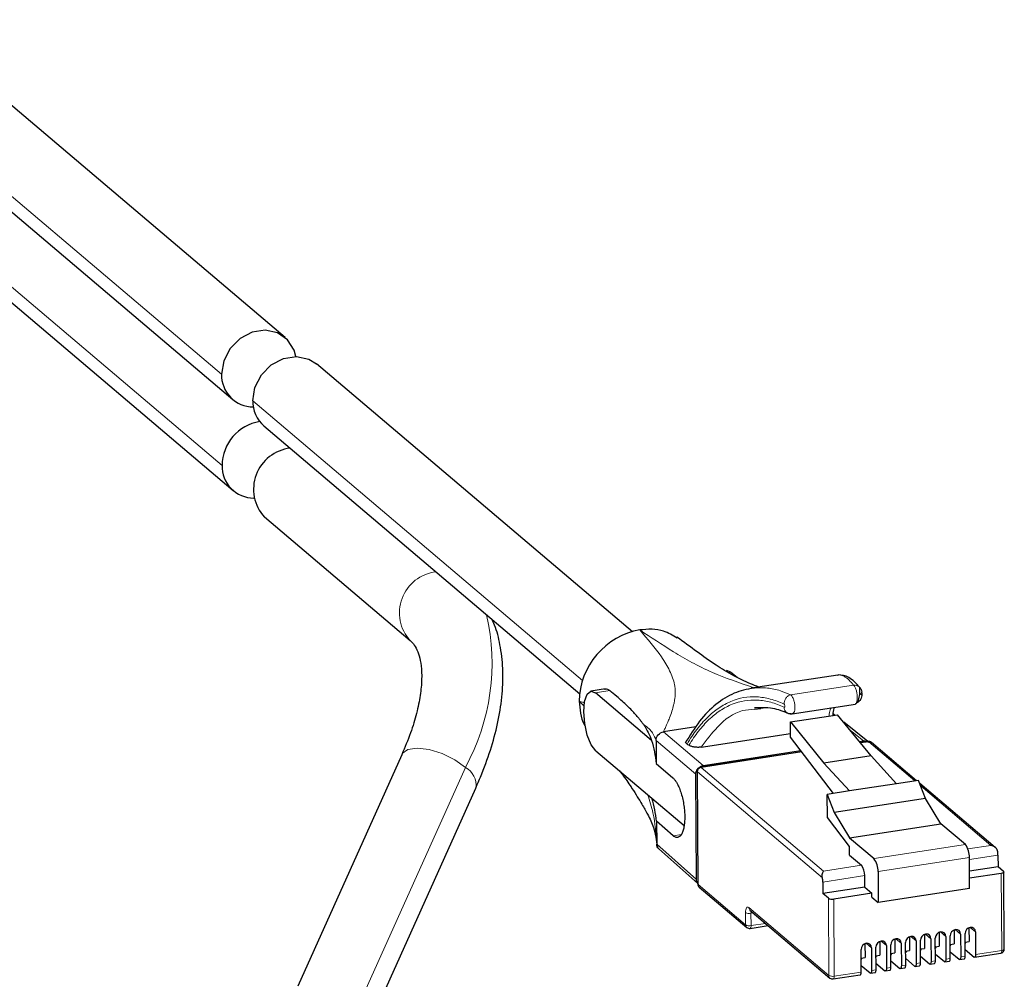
# Model space of a CAD drawing. Header units: millimetres. Extents: x 5 to 418, y 2 to 292.
# Tile 25 of 43: x 92 to 152, y 109 to 168. Entities that reach past the tile are written whole.
import ezdxf

# ---------------------------------------------------------------- set-up
doc = ezdxf.new("R2010")
doc.units = ezdxf.units.MM

msp = doc.modelspace()

# ---------------------------------------------------------------- linework, layer by layer
at = {"color": 7, "linetype": 'Continuous', "lineweight": 25}
for p, q in [((108.134, 148.142), (85.055, 167.699)), ((81.823, 163.884), (104.901, 144.327)), ((81.856, 158.276), (104.935, 138.719)), ((129.509, 130.029), (110.057, 146.512)), ((106.825, 142.698), (126.276, 126.214)), ((115.834, 129.483), (106.853, 137.094)), ((135.581, 127.554), (135.303, 127.656)), ((135.581, 127.554), (135.957, 127.235)), ((142.151, 127.372), (136.827, 126.556)), ((142.151, 127.367), (142.189, 127.371)), ((127.852, 126.514), (126.956, 126.376)), ((130.685, 123.35), (127.234, 126.274)), ((139.345, 124.986), (143.251, 125.585)), ((137.023, 125.266), (137.423, 125.313)), ((137.029, 125.374), (137.372, 125.37)), ((139.243, 124.484), (142.15, 124.93)), ((141.983, 124.905), (141.887, 124.982)), ((144.206, 122.391), (142.15, 124.93)), ((139.243, 124.484), (141.299, 121.945)), ((139.248, 123.55), (139.243, 124.484)), ((144.002, 123.277), (142.523, 124.469)), ((133.424, 124.182), (131.427, 123.876)), ((133.753, 122.934), (139.247, 123.777)), ((130.968, 123.338), (130.977, 121.935)), ((141.899, 120.087), (139.248, 123.55)), ((143.489, 123.276), (143.736, 123.314)), ((144.024, 123.281), (143.545, 123.208)), ((147.004, 120.87), (144.227, 123.224)), ((115.307, 122.469), (108.907, 108.23)), ((127.256, 122.713), (130.706, 119.789)), ((139.934, 122.654), (133.708, 121.699)), ((133.874, 121.802), (139.881, 122.723)), ((130.977, 121.935), (132.005, 121.041)), ((144.206, 122.391), (141.299, 121.945)), ((141.299, 121.945), (142.869, 120.236)), ((145.776, 120.682), (144.206, 122.391)), ((133.455, 114.791), (133.416, 121.264)), ((133.492, 121.447), (133.534, 114.514)), ((145.776, 120.682), (142.869, 120.236)), ((147.136, 120.89), (145.776, 120.682)), ((147.554, 119.783), (147.136, 120.89)), ((151.853, 116.761), (147.209, 120.696)), ((113.467, 106.181), (119.867, 120.419)), ((142.869, 120.236), (141.509, 120.028)), ((130.706, 119.789), (132.693, 118.105)), ((141.517, 118.601), (141.509, 120.028)), ((141.509, 120.028), (141.927, 118.92)), ((147.554, 119.783), (141.927, 118.92)), ((148.5, 118.222), (147.554, 119.783)), ((141.927, 118.92), (142.873, 117.36)), ((130.998, 118.374), (131.006, 116.971)), ((132.027, 117.48), (130.998, 118.374)), ((142.876, 116.825), (141.517, 118.601)), ((142.873, 117.36), (148.5, 118.222)), ((150.014, 116.939), (148.5, 118.222)), ((142.873, 117.36), (144.388, 116.076)), ((131.135, 116.669), (133.534, 114.533)), ((142.88, 116.291), (142.876, 116.825)), ((142.88, 116.291), (143.615, 115.668)), ((150.274, 114.239), (150.262, 116.138)), ((152.019, 116.285), (152.024, 115.573)), ((144.635, 115.276), (144.647, 113.376)), ((152.024, 115.573), (150.267, 115.304)), ((152.363, 115.286), (152.024, 115.573)), ((152.411, 110.503), (152.382, 115.251)), ((141.234, 114.632), (141.239, 113.92)), ((143.818, 114.315), (143.813, 115.027)), ((152.226, 115.167), (150.27, 114.867)), ((133.624, 114.322), (136.556, 111.837)), ((143.818, 114.315), (141.239, 113.92)), ((143.818, 114.315), (144.255, 113.945)), ((150.274, 114.239), (144.647, 113.376)), ((141.578, 113.632), (141.239, 113.92)), ((144.255, 113.945), (141.91, 113.586)), ((144.256, 113.708), (144.255, 113.945)), ((144.256, 113.708), (144.647, 113.376)), ((136.744, 112.906), (141.677, 108.726)), ((136.758, 111.78), (137.871, 111.951)), ((149.319, 111.681), (149.324, 110.831)), ((150.233, 111.821), (150.238, 110.971)), ((150.635, 111.565), (150.644, 110.172)), ((144.747, 110.98), (144.752, 110.13)), ((145.662, 111.12), (145.667, 110.27)), ((146.576, 111.26), (146.581, 110.41)), ((146.978, 111.005), (146.986, 109.611)), ((147.256, 109.652), (147.248, 111.046)), ((147.49, 111.4), (147.495, 110.551)), ((147.892, 111.145), (147.901, 109.751)), ((148.17, 109.792), (148.162, 111.186)), ((148.405, 111.54), (148.41, 110.691)), ((148.807, 111.285), (148.815, 109.891)), ((149.085, 109.933), (149.076, 111.326)), ((149.721, 111.425), (149.729, 110.031)), ((149.999, 110.073), (149.991, 111.466)), ((149.994, 110.934), (150.238, 110.971)), ((143.598, 109.092), (143.59, 110.485)), ((143.833, 110.839), (143.838, 109.99)), ((144.235, 110.584), (144.243, 109.19)), ((144.513, 109.232), (144.504, 110.625)), ((145.149, 110.724), (145.158, 109.331)), ((145.427, 109.372), (145.419, 110.766)), ((146.064, 110.864), (146.072, 109.471)), ((146.342, 109.512), (146.333, 110.906)), ((146.336, 110.373), (146.581, 110.41)), ((146.337, 110.281), (146.399, 110.382)), ((147.251, 110.513), (147.495, 110.551)), ((147.251, 110.421), (147.313, 110.523)), ((148.165, 110.653), (148.41, 110.691)), ((148.166, 110.561), (148.227, 110.663)), ((149.08, 110.793), (149.324, 110.831)), ((149.08, 110.701), (149.142, 110.803)), ((149.082, 110.344), (149.633, 109.877)), ((149.994, 110.842), (150.056, 110.943)), ((149.997, 110.484), (150.548, 110.017)), ((143.593, 109.952), (143.838, 109.99)), ((143.594, 109.86), (143.655, 109.962)), ((144.508, 110.093), (144.752, 110.13)), ((144.508, 110), (144.57, 110.102)), ((145.422, 110.233), (145.667, 110.27)), ((145.423, 110.141), (145.484, 110.242)), ((145.425, 109.783), (145.976, 109.316)), ((146.339, 109.923), (146.89, 109.456)), ((147.254, 110.063), (147.804, 109.596)), ((148.168, 110.204), (148.719, 109.737)), ((148.756, 109.723), (149.026, 109.764)), ((149.67, 109.863), (149.94, 109.905)), ((150.585, 110.003), (152.195, 110.25)), ((143.596, 109.503), (144.147, 109.036)), ((144.51, 109.643), (145.061, 109.176)), ((145.098, 109.162), (145.368, 109.204)), ((146.013, 109.302), (146.282, 109.344)), ((146.927, 109.443), (147.197, 109.484)), ((147.842, 109.583), (148.111, 109.624)), ((141.879, 108.669), (143.539, 108.923)), ((144.184, 109.022), (144.454, 109.063))]:
    msp.add_line(p, q, dxfattribs=at)
at = {"color": 7, "linetype": 'Continuous', "lineweight": 18}
for p, q in [((81.131, 165.438), (104.21, 145.881)), ((81.165, 159.83), (104.244, 140.272)), ((106.133, 144.251), (126.447, 127.036)), ((135.581, 127.554), (135.424, 127.53)), ((143.129, 126.745), (139.255, 126.152)), ((128.126, 126.411), (127.234, 126.274)), ((143.634, 126.125), (143.514, 126.261)), ((126.235, 125.771), (126.562, 125.67)), ((126.541, 125.461), (126.235, 125.771)), ((137.423, 125.313), (137.853, 125.364)), ((138.88, 125.129), (138.967, 125.104)), ((133.874, 121.802), (131.427, 123.876)), ((142.936, 123.959), (143.736, 123.314)), ((130.968, 123.338), (133.416, 121.264)), ((144.061, 123.267), (143.559, 123.19)), ((146.907, 120.855), (144.061, 123.267)), ((139.947, 122.637), (133.745, 121.686)), ((112.831, 107.451), (119.231, 121.689)), ((133.512, 121.412), (133.554, 114.48)), ((141.207, 114.892), (133.512, 121.412)), ((133.745, 121.686), (141.271, 115.308)), ((151.587, 116.89), (147.263, 120.554)), ((132.027, 117.48), (132.527, 117.557)), ((133.455, 114.791), (131.006, 116.971)), ((144.388, 116.076), (150.014, 116.939)), ((150.17, 116.673), (151.587, 116.89)), ((150.262, 116.138), (144.635, 115.276)), ((152.019, 116.285), (150.263, 116.016)), ((141.271, 115.308), (143.615, 115.668)), ((143.813, 115.027), (141.234, 114.632)), ((152.255, 110.419), (152.226, 115.167)), ((133.554, 114.48), (136.485, 111.995)), ((141.606, 108.884), (141.578, 113.632)), ((141.91, 113.586), (141.939, 108.837)), ((136.673, 113.064), (141.606, 108.884)), ((136.485, 111.995), (136.481, 112.755)), ((136.952, 112.73), (136.813, 112.708)), ((136.813, 112.708), (136.818, 111.948)), ((136.818, 111.948), (137.712, 112.086)), ((148.807, 111.285), (148.48, 111.562)), ((149.721, 111.425), (149.395, 111.702)), ((150.635, 111.565), (150.309, 111.842)), ((145.149, 110.724), (144.823, 111.001)), ((146.064, 110.864), (145.737, 111.141)), ((146.978, 111.005), (146.651, 111.281)), ((147.892, 111.145), (147.566, 111.421)), ((144.235, 110.584), (143.908, 110.861)), ((150.644, 110.172), (152.255, 110.419)), ((147.901, 109.751), (148.17, 109.792)), ((148.815, 109.891), (149.085, 109.933)), ((149.729, 110.031), (149.999, 110.073)), ((144.243, 109.19), (144.513, 109.232)), ((145.158, 109.331), (145.427, 109.372)), ((146.072, 109.471), (146.342, 109.512)), ((146.986, 109.611), (147.256, 109.652)), ((141.939, 108.837), (143.598, 109.092))]:
    msp.add_line(p, q, dxfattribs=at)
at = {"color": 7, "linetype": 'Continuous', "lineweight": 25, "flags": 128}
for points in [[(108.791, 146.968), (108.681, 147.366), (108.276, 148.008), (107.659, 148.435), (106.904, 148.597), (106.103, 148.474), (105.352, 148.081), (104.741, 147.466), (104.344, 146.701), (104.21, 145.881)], [(106.133, 144.251), (106.268, 145.072), (106.664, 145.836), (107.275, 146.452), (108.026, 146.845), (108.828, 146.968), (109.582, 146.805), (110.057, 146.512)], [(127.256, 122.713), (126.975, 123.086), (126.735, 123.673), (126.572, 124.386), (126.512, 125.114), (126.564, 125.748), (126.719, 126.192), (126.955, 126.376), (127.234, 126.274)], [(152.363, 115.286), (152.377, 115.269), (152.382, 115.251), (152.378, 115.234), (152.363, 115.217), (152.34, 115.201), (152.308, 115.187), (152.27, 115.176), (152.226, 115.167)], [(148.807, 111.285), (148.781, 111.406), (148.711, 111.501), (148.606, 111.556), (148.482, 111.562), (148.359, 111.518), (148.255, 111.431), (148.186, 111.315), (148.162, 111.186)], [(149.721, 111.425), (149.696, 111.546), (149.625, 111.642), (149.52, 111.696), (149.397, 111.702), (149.274, 111.658), (149.169, 111.572), (149.1, 111.455), (149.076, 111.326)], [(150.635, 111.565), (150.61, 111.686), (150.54, 111.782), (150.435, 111.836), (150.311, 111.842), (150.188, 111.799), (150.084, 111.712), (150.015, 111.595), (149.991, 111.466)], [(145.149, 110.724), (145.124, 110.845), (145.053, 110.941), (144.948, 110.995), (144.825, 111.001), (144.702, 110.958), (144.598, 110.871), (144.528, 110.754), (144.504, 110.625)], [(146.064, 110.864), (146.038, 110.986), (145.968, 111.081), (145.863, 111.136), (145.739, 111.141), (145.616, 111.098), (145.512, 111.011), (145.443, 110.894), (145.419, 110.766)], [(146.978, 111.005), (146.953, 111.126), (146.882, 111.221), (146.777, 111.276), (146.654, 111.282), (146.53, 111.238), (146.426, 111.151), (146.357, 111.034), (146.333, 110.906)], [(147.892, 111.145), (147.867, 111.266), (147.797, 111.361), (147.692, 111.416), (147.568, 111.422), (147.445, 111.378), (147.341, 111.291), (147.271, 111.175), (147.248, 111.046)], [(144.235, 110.584), (144.21, 110.705), (144.139, 110.8), (144.034, 110.855), (143.911, 110.861), (143.787, 110.817), (143.683, 110.731), (143.614, 110.614), (143.59, 110.485)], [(147.901, 109.751), (147.899, 109.706), (147.894, 109.667), (147.885, 109.633), (147.873, 109.607), (147.858, 109.59), (147.842, 109.583), (147.823, 109.585), (147.804, 109.596)], [(148.111, 109.624), (148.111, 109.624), (148.128, 109.632), (148.143, 109.649), (148.155, 109.674), (148.163, 109.708), (148.169, 109.748), (148.17, 109.792)], [(148.815, 109.891), (148.813, 109.847), (148.808, 109.807), (148.799, 109.773), (148.787, 109.748), (148.773, 109.731), (148.756, 109.723), (148.738, 109.725), (148.719, 109.737)], [(149.026, 109.764), (149.026, 109.764), (149.042, 109.772), (149.057, 109.789), (149.069, 109.815), (149.078, 109.848), (149.083, 109.888), (149.085, 109.933)], [(149.729, 110.031), (149.728, 109.987), (149.723, 109.947), (149.714, 109.914), (149.702, 109.888), (149.687, 109.871), (149.67, 109.863), (149.652, 109.865), (149.633, 109.877)], [(149.94, 109.905), (149.94, 109.905), (149.957, 109.912), (149.971, 109.929), (149.983, 109.955), (149.992, 109.988), (149.997, 110.028), (149.999, 110.073)], [(150.644, 110.172), (150.642, 110.127), (150.637, 110.087), (150.628, 110.054), (150.616, 110.028), (150.602, 110.011), (150.585, 110.003), (150.567, 110.005), (150.548, 110.017)], [(144.243, 109.19), (144.242, 109.146), (144.236, 109.106), (144.228, 109.072), (144.216, 109.047), (144.201, 109.03), (144.184, 109.022), (144.166, 109.024), (144.147, 109.036)], [(144.454, 109.063), (144.454, 109.063), (144.471, 109.071), (144.485, 109.088), (144.497, 109.114), (144.506, 109.147), (144.511, 109.187), (144.513, 109.232)], [(145.158, 109.331), (145.156, 109.286), (145.151, 109.246), (145.142, 109.213), (145.13, 109.187), (145.115, 109.17), (145.099, 109.162), (145.08, 109.164), (145.061, 109.176)], [(145.368, 109.204), (145.368, 109.204), (145.385, 109.211), (145.4, 109.228), (145.412, 109.254), (145.42, 109.287), (145.426, 109.327), (145.427, 109.372)], [(146.072, 109.471), (146.07, 109.426), (146.065, 109.386), (146.056, 109.353), (146.044, 109.327), (146.03, 109.31), (146.013, 109.303), (145.995, 109.305), (145.976, 109.316)], [(146.282, 109.344), (146.283, 109.344), (146.299, 109.351), (146.314, 109.368), (146.326, 109.394), (146.335, 109.428), (146.34, 109.467), (146.342, 109.512)], [(146.986, 109.611), (146.985, 109.566), (146.979, 109.526), (146.971, 109.493), (146.959, 109.467), (146.944, 109.45), (146.927, 109.443), (146.909, 109.445), (146.89, 109.456)], [(147.197, 109.484), (147.197, 109.484), (147.214, 109.492), (147.228, 109.509), (147.24, 109.534), (147.249, 109.568), (147.254, 109.608), (147.256, 109.652)], [(143.539, 108.923), (143.539, 108.923), (143.556, 108.931), (143.571, 108.948), (143.583, 108.974), (143.592, 109.007), (143.597, 109.047), (143.598, 109.092)]]:
    msp.add_lwpolyline(points, dxfattribs=at)
at = {"color": 7, "linetype": 'Continuous', "lineweight": 18, "flags": 128}
for points in [[(144.061, 123.267), (144.042, 123.279), (144.024, 123.281)], [(119.231, 121.689), (118.57, 122.154), (117.791, 122.533), (116.987, 122.781), (116.256, 122.867), (115.685, 122.782), (115.343, 122.535), (115.307, 122.469)], [(133.512, 121.412), (133.497, 121.429), (133.492, 121.447)], [(133.708, 121.699), (133.726, 121.697), (133.745, 121.686)], [(133.534, 114.514), (133.539, 114.496), (133.554, 114.48)], [(136.673, 113.064), (136.635, 113.087), (136.599, 113.091), (136.565, 113.076), (136.536, 113.042), (136.512, 112.991), (136.495, 112.924), (136.484, 112.844), (136.481, 112.755)], [(136.818, 111.948), (136.816, 111.904), (136.811, 111.864), (136.802, 111.83), (136.79, 111.805), (136.775, 111.788), (136.759, 111.78), (136.758, 111.78)], [(152.195, 110.25), (152.196, 110.25), (152.212, 110.258), (152.227, 110.275), (152.239, 110.301), (152.248, 110.334), (152.253, 110.374), (152.255, 110.419)], [(152.255, 110.419), (152.298, 110.427), (152.337, 110.439), (152.368, 110.453), (152.392, 110.468), (152.406, 110.485), (152.411, 110.503)], [(141.939, 108.837), (141.937, 108.792), (141.932, 108.752), (141.923, 108.719), (141.911, 108.693), (141.896, 108.676), (141.88, 108.669), (141.879, 108.669)]]:
    msp.add_lwpolyline(points, dxfattribs=at)
at = {"color": 7, "linetype": 'Continuous', "lineweight": 25}
for centre, radius, start, end in [((106.173, 145.835), 1.964, 178.65872, 269.82179), ((108.134, 144.211), 2.001, 178.84694, 229.13458), ((107.003, 140.243), 2.759, 99.13751, 179.38574), ((108.718, 138.81), 2.535, 96.33791, 222.61105), ((106.207, 140.226), 1.964, 178.65872, 269.82179), ((144.062, 123.03), 0.254, 49.72148, 98.7161), ((133.746, 121.448), 0.254, 98.7161, 180.34406), ((149.046, 116.201), 1.217, 357.07012, 37.33053), ((150.654, 116.272), 1.366, 0.58397, 11.55501), ((143.419, 115.338), 1.217, 357.07012, 37.33053), ((142.841, 115.077), 0.974, 357.07012, 37.33053), ((139.869, 114.618), 1.366, 0.58397, 11.55501), ((133.788, 114.516), 0.254, 180.34406, 229.72148), ((141.808, 114.066), 0.491, 242.00268, 281.94085), ((136.72, 112.031), 0.254, 229.72148, 278.7161), ((152.157, 110.501), 0.254, 278.7161, 0.34406), ((141.841, 108.92), 0.254, 229.72148, 278.7161)]:
    msp.add_arc(centre, radius, start, end, dxfattribs=at)
at = {"color": 7, "linetype": 'Continuous', "lineweight": 18}
for centre, radius, start, end in [((117.7, 131.199), 2.535, 96.33791, 222.61105), ((107.434, 128.115), 13.433, 331.42298, 12.74497), ((144.096, 123.065), 0.205, 50.60715, 99.8705), ((118.646, 120.601), 1.235, 351.4952, 61.73), ((133.794, 121.408), 0.282, 99.94382, 179.16499), ((133.757, 114.476), 0.204, 178.89023, 229.09128), ((136.877, 113.06), 0.204, 178.89023, 229.09128), ((137.141, 112.724), 0.329, 160.74061, 182.75877), ((136.711, 113.189), 0.491, 242.00268, 281.94085), ((136.716, 112.429), 0.491, 242.00268, 281.94085), ((136.69, 111.992), 0.205, 179.05395, 228.92757), ((141.837, 109.318), 0.491, 242.00268, 281.94085), ((141.811, 108.881), 0.205, 179.05395, 228.92757)]:
    msp.add_arc(centre, radius, start, end, dxfattribs=at)
at = {"color": 7, "linetype": 'Continuous', "lineweight": 25}
for points, knots in [([(119.867, 120.419), (119.995, 120.712), (120.365, 121.564), (120.858, 122.967), (121.282, 124.61), (121.52, 126.218), (121.566, 127.772), (121.392, 129.182), (121.147, 130.198), (120.911, 130.689), (120.854, 130.809)], [0, 0, 0, 0, 0.077884, 0.225965, 0.375242, 0.525848, 0.677272, 0.82746, 0.957876, 1, 1, 1, 1]), ([(132.26, 129.63), (131.994, 129.8), (131.531, 130.097), (130.715, 130.212), (130.217, 130.168), (129.964, 130.145)], [0, 0, 0, 0, 0.401237, 0.696159, 1, 1, 1, 1]), ([(115.839, 129.478), (115.88, 129.441), (116.009, 129.323), (116.193, 129.063), (116.389, 128.59), (116.52, 127.949), (116.556, 127.13), (116.467, 126.14), (116.237, 125.026), (115.868, 123.798), (115.497, 122.919), (115.307, 122.469)], [0, 0, 0, 0, 0.060639, 0.189957, 0.305279, 0.415099, 0.531796, 0.646839, 0.762061, 0.878324, 1, 1, 1, 1]), ([(137.301, 126.628), (137.126, 126.697), (136.559, 126.918), (135.652, 127.372), (134.547, 128.033), (133.415, 128.854), (132.663, 129.408), (132.254, 129.708)], [0, 0, 0, 0, 0.072432, 0.234331, 0.441511, 0.696615, 1, 1, 1, 1]), ([(143.518, 126.598), (143.292, 126.844), (142.839, 127.336), (142.395, 127.362), (142.173, 127.376)], [0, 0, 0, 0, 0.499415, 1, 1, 1, 1]), ([(127.795, 126.493), (127.807, 126.499), (127.926, 126.555), (128.031, 126.479), (128.126, 126.411)], [0, 0, 0, 0, 0.0997944, 1, 1, 1, 1]), ([(130.214, 124.298), (130.182, 124.345), (130.117, 124.437), (130.014, 124.573), (129.878, 124.744), (129.702, 124.95), (129.377, 125.299), (128.988, 125.67), (128.527, 126.076), (128.266, 126.294), (128.126, 126.411)], [0, 0, 0, 0, 0.063688, 0.126858, 0.189521, 0.300487, 0.414421, 0.682349, 0.829996, 1, 1, 1, 1]), ([(136.96, 126.575), (136.56, 126.491), (135.758, 126.323), (134.647, 125.609), (133.622, 124.592), (133.051, 123.652), (132.765, 123.181)], [0, 0, 0, 0, 0.249898, 0.501177, 0.749955, 1, 1, 1, 1]), ([(136.925, 126.566), (136.916, 126.566), (136.882, 126.567), (136.851, 126.555), (136.829, 126.546)], [0, 0, 0, 0, 0.279867, 1, 1, 1, 1]), ([(143.262, 125.598), (143.295, 125.623), (143.36, 125.672), (143.433, 125.82), (143.483, 125.996), (143.51, 126.181), (143.521, 126.35), (143.522, 126.484), (143.519, 126.575), (143.519, 126.591), (143.519, 126.598)], [0, 0, 0, 0, 0.144796, 0.285922, 0.422116, 0.551773, 0.674667, 0.790119, 0.898615, 1, 1, 1, 1]), ([(143.634, 126.121), (143.629, 126.061), (143.621, 125.969), (143.562, 125.854), (143.501, 125.772), (143.424, 125.706), (143.362, 125.661), (143.324, 125.651), (143.318, 125.649)], [0, 0, 0, 0, 0.305133, 0.469243, 0.636495, 0.803687, 0.967562, 1, 1, 1, 1]), ([(143.517, 126.596), (143.526, 126.587), (143.556, 126.556), (143.608, 126.465), (143.621, 126.374), (143.629, 126.316)], [0, 0, 0, 0, 0.124832, 0.431201, 1, 1, 1, 1]), ([(143.634, 126.125), (143.647, 126.109), (143.655, 126.139), (143.653, 126.211), (143.651, 126.239), (143.642, 126.286), (143.636, 126.306), (143.629, 126.316)], [0, 0, 0, 0, 0.5, 0.5, 0.75, 0.75, 1, 1, 1, 1]), ([(126.235, 125.771), (126.256, 125.52), (126.298, 125.026), (126.417, 124.491), (126.583, 124.279), (126.605, 124.25)], [0, 0, 0, 0, 0.470724, 0.92763, 1, 1, 1, 1]), ([(143.27, 125.606), (143.265, 125.6), (143.253, 125.585), (143.238, 125.585), (143.229, 125.585)], [0, 0, 0, 0, 0.41206, 1, 1, 1, 1]), ([(137.372, 125.37), (137.584, 125.38), (138.123, 125.405), (138.686, 125.185), (139.029, 125.051)], [0, 0, 0, 0, 0.3920899, 1, 1, 1, 1]), ([(139.029, 125.051), (139.06, 125.036), (139.123, 125.006), (139.223, 124.987), (139.321, 124.985), (139.383, 125.001), (139.414, 125.009)], [0, 0, 0, 0, 0.2521787, 0.5041479, 0.753998, 1, 1, 1, 1]), ([(141.87, 124.887), (141.873, 124.934), (141.889, 125.152), (141.919, 125.282), (141.944, 125.384)], [0, 0, 0, 0, 0.2124146, 1, 1, 1, 1]), ([(132.877, 123.12), (132.85, 123.143), (132.796, 123.187), (132.788, 123.239), (132.811, 123.263), (132.811, 123.263)], [0, 0, 0, 0, 0.49673, 0.990254, 1, 1, 1, 1]), ([(143.736, 123.314), (143.797, 123.317), (143.916, 123.324), (144.009, 123.262), (144.054, 123.232)], [0, 0, 0, 0, 0.515936, 1, 1, 1, 1]), ([(133.753, 122.934), (133.736, 122.932), (133.701, 122.927), (133.647, 122.923), (133.589, 122.921), (133.514, 122.921), (133.419, 122.927), (133.313, 122.94), (133.214, 122.96), (133.127, 122.985), (133.05, 123.014), (133.011, 123.036), (132.991, 123.047)], [0, 0, 0, 0, 0.060091, 0.121011, 0.1837, 0.249023, 0.370933, 0.499846, 0.622665, 0.749563, 0.874219, 1, 1, 1, 1]), ([(128.712, 121.479), (128.793, 121.374), (129.09, 120.992), (129.444, 120.47), (129.829, 119.864), (130.138, 119.349), (130.49, 118.748), (130.869, 117.961), (130.988, 117.195), (131.054, 116.775)], [0, 0, 0, 0, 0.055037, 0.200787, 0.304167, 0.411901, 0.564282, 0.760908, 1, 1, 1, 1]), ([(133.416, 121.264), (133.416, 121.287), (133.418, 121.331), (133.432, 121.399), (133.455, 121.465), (133.486, 121.529), (133.525, 121.588), (133.572, 121.643), (133.624, 121.691), (133.682, 121.732), (133.744, 121.765), (133.808, 121.789), (133.852, 121.798), (133.874, 121.802)], [0, 0, 0, 0, 0.090911, 0.181821, 0.27273, 0.363638, 0.454546, 0.545454, 0.636362, 0.72727, 0.818179, 0.909089, 1, 1, 1, 1]), ([(132.005, 121.041), (132.023, 121.025), (132.06, 120.991), (132.113, 120.929), (132.167, 120.858), (132.219, 120.778), (132.299, 120.638), (132.404, 120.415), (132.519, 120.086), (132.614, 119.721), (132.682, 119.348), (132.723, 118.981), (132.738, 118.635), (132.727, 118.309), (132.69, 118.011), (132.626, 117.751), (132.534, 117.55), (132.422, 117.417), (132.309, 117.37), (132.206, 117.376), (132.117, 117.409), (132.057, 117.456), (132.027, 117.48)], [0, 0, 0, 0, 0.024186, 0.048153, 0.07204, 0.095985, 0.120127, 0.184947, 0.250082, 0.314808, 0.38005, 0.439884, 0.500022, 0.559808, 0.619991, 0.684872, 0.749959, 0.814728, 0.879915, 0.919861, 0.959672, 1, 1, 1, 1]), ([(131.139, 116.667), (131.102, 116.708), (131.026, 116.791), (131.013, 116.91), (131.006, 116.971)], [0, 0, 0, 0, 0.488559, 1, 1, 1, 1]), ([(151.992, 116.545), (151.988, 116.559), (151.981, 116.588), (151.962, 116.631), (151.936, 116.673), (151.904, 116.714), (151.847, 116.77), (151.741, 116.843), (151.644, 116.872), (151.587, 116.89)], [0, 0, 0, 0, 0.073919, 0.152417, 0.236382, 0.32654, 0.423478, 0.658061, 1, 1, 1, 1]), ([(141.207, 114.892), (141.194, 114.954), (141.192, 115.026), (141.215, 115.182), (141.241, 115.262), (141.271, 115.308)], [0, 0, 0, 0, 0.5, 0.5, 1, 1, 1, 1]), ([(133.587, 114.488), (133.55, 114.528), (133.474, 114.611), (133.461, 114.73), (133.455, 114.791)], [0, 0, 0, 0, 0.488559, 1, 1, 1, 1])]:
    msp.add_open_spline(points, degree=3, knots=knots, dxfattribs=at)
for points in [[(129.964, 130.145), (127.894, 129.827), (126.223, 127.868), (126.235, 125.771)], [(130.214, 124.298), (130.43, 123.987), (130.578, 123.671), (130.685, 123.35)], [(130.968, 123.338), (130.967, 123.596), (131.172, 123.837), (131.427, 123.876)], [(130.685, 123.35), (130.84, 122.884), (130.908, 122.409), (130.977, 121.935)], [(132.991, 123.047), (132.953, 123.072), (132.915, 123.096), (132.877, 123.12)], [(130.998, 118.374), (130.93, 118.848), (130.861, 119.322), (130.706, 119.789)]]:
    msp.add_open_spline(points, degree=3, dxfattribs=at)
at = {"color": 7, "linetype": 'Continuous', "lineweight": 18}
for points, knots in [([(129.964, 130.145), (130.643, 129.696), (131.995, 128.802), (134.175, 127.555), (136.106, 126.89), (136.998, 126.582)], [0, 0, 0, 0, 0.351389, 0.700549, 1, 1, 1, 1]), ([(132.104, 126.774), (132.047, 127.066), (131.943, 127.353), (131.668, 127.923), (131.154, 128.768), (130.438, 129.594), (129.964, 130.145)], [0, 0, 0, 0, 0.25, 0.25, 0.5, 1, 1, 1, 1]), ([(142.189, 127.371), (142.21, 127.374), (142.278, 127.384), (142.396, 127.358), (142.597, 127.277), (142.84, 127.099), (143.04, 126.854), (143.129, 126.745)], [0, 0, 0, 0, 0.073818, 0.239566, 0.394179, 0.731857, 1, 1, 1, 1]), ([(132.104, 126.774), (132.111, 126.731), (132.123, 126.668), (132.137, 126.587), (132.144, 126.539), (132.147, 126.49), (132.15, 126.42), (132.152, 126.291), (132.145, 126.127), (132.125, 125.936), (132.099, 125.742), (132.042, 125.477), (131.945, 125.138), (131.845, 124.871), (131.792, 124.73)], [0, 0, 0, 0, 0.06385, 0.093553, 0.119215, 0.135266, 0.165835, 0.221992, 0.325308, 0.405359, 0.502976, 0.608998, 0.793331, 1, 1, 1, 1]), ([(143.129, 126.745), (143.146, 126.728), (143.18, 126.695), (143.228, 126.61), (143.269, 126.511), (143.311, 126.374), (143.346, 126.2), (143.361, 126.003), (143.355, 125.823), (143.328, 125.699), (143.297, 125.629), (143.278, 125.613), (143.27, 125.606)], [0, 0, 0, 0, 0.0948761, 0.1844413, 0.268692, 0.3476248, 0.4889356, 0.6091732, 0.7311611, 0.8731707, 0.9520614, 1, 1, 1, 1]), ([(143.129, 126.745), (143.19, 126.745), (143.285, 126.744), (143.4, 126.695), (143.471, 126.65), (143.504, 126.611), (143.517, 126.596)], [0, 0, 0, 0, 0.4135611, 0.6363244, 0.8635447, 1, 1, 1, 1]), ([(139.255, 126.152), (139.044, 126.241), (138.566, 126.442), (137.782, 126.615), (137.225, 126.583), (136.925, 126.566)], [0, 0, 0, 0, 0.267901, 0.605274, 1, 1, 1, 1]), ([(138.846, 125.582), (138.845, 125.638), (138.852, 125.701), (138.89, 125.827), (138.921, 125.891), (139, 126.002), (139.05, 126.049), (139.152, 126.118), (139.205, 126.141), (139.255, 126.152)], [0, 0, 0, 0, 0.25, 0.25, 0.5, 0.5, 0.75, 0.75, 1, 1, 1, 1]), ([(139.255, 126.152), (139.277, 126.133), (139.319, 126.098), (139.376, 126.005), (139.423, 125.9), (139.47, 125.759), (139.505, 125.593), (139.522, 125.391), (139.509, 125.203), (139.468, 125.059), (139.423, 125.028), (139.406, 125.016)], [0, 0, 0, 0, 0.101263, 0.195166, 0.281701, 0.36086, 0.496491, 0.602828, 0.752383, 0.901895, 1, 1, 1, 1]), ([(132.877, 123.12), (133.066, 123.447), (133.268, 123.75), (133.686, 124.299), (133.903, 124.546), (134.354, 124.985), (134.587, 125.177), (135.073, 125.507), (135.325, 125.643), (136.092, 125.963), (136.62, 126.055), (137.443, 126.013), (137.723, 125.969), (138.283, 125.821), (138.563, 125.716), (138.846, 125.582)], [0, 0, 0, 0, 0.125, 0.125, 0.25, 0.25, 0.375, 0.375, 0.5, 0.5, 0.75, 0.75, 0.875, 0.875, 1, 1, 1, 1]), ([(138.852, 125.392), (138.576, 125.523), (138.301, 125.624), (137.753, 125.77), (137.479, 125.813), (136.672, 125.858), (136.155, 125.771), (135.403, 125.468), (135.156, 125.337), (134.678, 125.021), (134.448, 124.837), (134.004, 124.416), (133.791, 124.18), (133.378, 123.653), (133.179, 123.361), (132.991, 123.047)], [0, 0, 0, 0, 0.125, 0.125, 0.25, 0.25, 0.5, 0.5, 0.625, 0.625, 0.75, 0.75, 0.875, 0.875, 1, 1, 1, 1]), ([(138.846, 125.582), (138.862, 125.574), (138.876, 125.557), (138.897, 125.512), (138.903, 125.485), (138.905, 125.436), (138.899, 125.414), (138.881, 125.389), (138.868, 125.385), (138.852, 125.392)], [0, 0, 0, 0, 0.25, 0.25, 0.5, 0.5, 0.75, 0.75, 1, 1, 1, 1]), ([(133.753, 122.934), (134.076, 123.367), (134.835, 124.383), (135.955, 125.207), (136.774, 125.252), (137.023, 125.266)], [0, 0, 0, 0, 0.340735, 0.799412, 1, 1, 1, 1]), ([(139.286, 125.011), (139.236, 125), (139.182, 124.998), (139.078, 125.022), (139.027, 125.047), (138.942, 125.121), (138.909, 125.17), (138.864, 125.278), (138.854, 125.336), (138.852, 125.392)], [0, 0, 0, 0, 0.25, 0.25, 0.5, 0.5, 0.75, 0.75, 1, 1, 1, 1]), ([(141.741, 125.353), (141.719, 125.318), (141.659, 125.222), (141.636, 124.994), (141.621, 124.849)], [0, 0, 0, 0, 0.362179, 1, 1, 1, 1]), ([(130.214, 124.298), (130.477, 124.136), (130.639, 123.975), (130.856, 123.656), (130.912, 123.497), (130.968, 123.338)], [0, 0, 0, 0, 0.5, 0.5, 1, 1, 1, 1]), ([(131.427, 123.876), (131.457, 123.946), (131.52, 124.09), (131.61, 124.289), (131.703, 124.504), (131.758, 124.644), (131.792, 124.73)], [0, 0, 0, 0, 0.244623, 0.508093, 0.6965, 1, 1, 1, 1]), ([(131.006, 116.971), (130.963, 117.613), (130.894, 118.638), (130.57, 119.634), (130.449, 120.007)], [0, 0, 0, 0, 0.62577, 1, 1, 1, 1])]:
    msp.add_open_spline(points, degree=3, knots=knots, dxfattribs=at)

doc.saveas('drawing.dxf')
